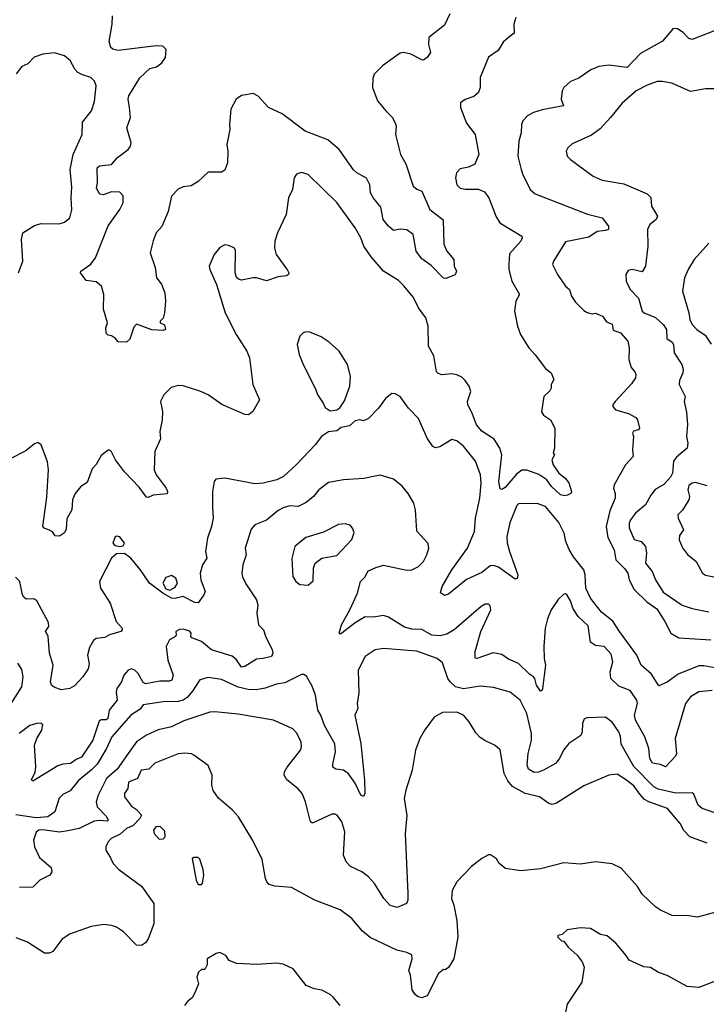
# Model space of a CAD drawing. Extents: x 1933546 to 2138868, y 524910 to 667279.
# Tile 87 of 256: x 1991886 to 1995999, y 569942 to 575842. Entities that reach past the tile are written whole.
import ezdxf

# ---------------------------------------------------------------- set-up
doc = ezdxf.new("R2010")
doc.units = 0

msp = doc.modelspace()

# ---------------------------------------------------------------- linework, layer by layer
at = {"layer": '0CON10XD'}
for points in [[(1994462.6, 575877.4), (1994431.7, 575808.3), (1994336.2, 575735), (1994334.1, 575694.1), (1994346.2, 575645), (1994326.7, 575615), (1994305, 575600), (1994295, 575601.2), (1994230, 575635), (1994185, 575645.6), (1994165, 575641.9), (1994145, 575628.2), (1994060, 575565), (1994010, 575515), (1994001.2, 575488.8), (1994000, 575435), (1994029.2, 575355), (1994078.6, 575295), (1994117.9, 575257.9), (1994135.6, 575225), (1994140.6, 575205), (1994138.1, 575155), (1994167.1, 575035), (1994198.3, 574978.3), (1994242.5, 574845), (1994265, 574826), (1994294.2, 574814.2), (1994343.8, 574703.8), (1994423.6, 574643.6), (1994427.2, 574497.2), (1994445.7, 574455), (1994486, 574405), (1994488, 574365), (1994502.5, 574335), (1994495, 574312.5), (1994439.3, 574290.7), (1994425, 574293.3), (1994350, 574370), (1994295, 574408.6), (1994260.9, 574455), (1994242.5, 574555), (1994205, 574582.5), (1994165, 574586.7), (1994125, 574578.8), (1994094.6, 574604.6), (1994064.4, 574645), (1994048.6, 574718.6), (1994005, 574772), (1993987.1, 574805), (1993982.7, 574852.7), (1993963, 574893), (1993905, 574923.8), (1993885, 574942), (1993799.4, 575065), (1993732.1, 575122.1), (1993595.7, 575175), (1993457.8, 575277.8), (1993377.1, 575315), (1993315, 575384.4), (1993285, 575399.5), (1993215, 575388.6), (1993182.2, 575365), (1993150.6, 575305), (1993143.1, 575215), (1993145.7, 575185), (1993127.5, 575095), (1993133.8, 575055), (1993130, 574985), (1993115, 574940), (1993095, 574928), (1993015, 574928.8), (1992955, 574872), (1992912.7, 574847.3), (1992865, 574841.2), (1992834.3, 574825.7), (1992795.8, 574784.2), (1992775, 574693.3), (1992736.8, 574603.2), (1992704, 574565), (1992685, 574517.5), (1992668, 574445), (1992697, 574357), (1992706.2, 574295), (1992735, 574257.5), (1992755.8, 574205.8), (1992760, 574155), (1992754, 574085), (1992745, 574052.5), (1992726.7, 574035), (1992727.5, 574025), (1992753.6, 574013.6), (1992760, 573985), (1992745, 573980), (1992677.3, 573982.7), (1992585, 574016.7), (1992569.7, 574000.3), (1992545, 573927.5), (1992525, 573910), (1992475, 573912.5), (1992460.7, 573930.7), (1992435, 573947.5), (1992415, 573952.5), (1992404.2, 573964.2), (1992401.4, 573995), (1992412, 574025), (1992387, 574107), (1992389.2, 574195), (1992376, 574245), (1992345, 574271.2), (1992285, 574280), (1992250, 574325), (1992252.5, 574335), (1992312.2, 574377.8), (1992340.6, 574415), (1992415, 574607.5), (1992485.5, 574705), (1992506.5, 574745), (1992506.3, 574786.3), (1992485, 574808.1), (1992435, 574810), (1992385, 574792.5), (1992367.3, 574797.3), (1992357.6, 574807.6), (1992345.7, 574835), (1992352.5, 574865), (1992349.2, 574955), (1992363.2, 574966.8), (1992436.7, 574975), (1992472.8, 575017.2), (1992536.2, 575065), (1992550, 575085), (1992552.9, 575105), (1992528.6, 575195), (1992550, 575255), (1992543.1, 575315), (1992536.5, 575365), (1992540.5, 575385), (1992605, 575493.8), (1992665, 575550), (1992705, 575560), (1992737.3, 575582.7), (1992758.9, 575615), (1992763.8, 575663.8), (1992742.5, 575682.5), (1992704.1, 575685.9), (1992475, 575656.9), (1992443.8, 575665), (1992431.4, 575675), (1992422.1, 575712.1), (1992439.1, 575815), (1992441.1, 575865)], [(1994857.5, 575855), (1994846, 575815), (1994847.7, 575762.3), (1994814.3, 575735.7), (1994782.7, 575707.3), (1994751.7, 575658.3), (1994695, 575616.7), (1994644.3, 575495.7), (1994644, 575435), (1994633.8, 575405), (1994607.4, 575382.6), (1994555, 575362.9), (1994526.1, 575343.9), (1994526.2, 575315), (1994562.1, 575222.1), (1994614, 575155), (1994637.1, 575035), (1994613.3, 574976.7), (1994575, 574957.8), (1994525, 574948.8), (1994503.3, 574925), (1994496.2, 574895), (1994505, 574853.3), (1994525, 574832.5), (1994555, 574825.6), (1994635, 574827.1), (1994670.3, 574810.3), (1994695.5, 574775.5), (1994740.2, 574660.2), (1994762.5, 574625), (1994893.8, 574545), (1994896.2, 574535), (1994887.5, 574515), (1994820.2, 574439.8), (1994815.6, 574375), (1994815.6, 574345), (1994834.4, 574275), (1994880.8, 574195), (1994858.6, 574155), (1994850, 574095), (1994868.5, 574005), (1994885.4, 573955.4), (1994935.8, 573875), (1994975, 573833.8), (1995035, 573751.2), (1995070, 573725), (1995086.7, 573685), (1995070, 573655), (1995070, 573635), (1995062.3, 573617.7), (1995026.2, 573585), (1995012.7, 573492.7), (1995023.1, 573473.1), (1995065.5, 573445), (1995091.8, 573395), (1995089.2, 573275), (1995082.5, 573245), (1995090, 573235), (1995073.8, 573205), (1995081.2, 573175), (1995116.2, 573125), (1995153.3, 573095), (1995175, 573067.5), (1995192.5, 573015), (1995190, 573005), (1995168, 572992), (1995151.2, 572988.8), (1995125, 572994.6), (1995072.7, 573045), (1995043.7, 573083.7), (1994996.5, 573116.5), (1994975, 573124.6), (1994925, 573143.6), (1994895, 573141.8), (1994861.3, 573118.7), (1994795, 573039.2), (1994775, 573026.7), (1994765, 573030), (1994755.5, 573075), (1994773.6, 573233.6), (1994762.5, 573275), (1994727.4, 573327.4), (1994655, 573375.7), (1994622.9, 573415), (1994597.5, 573485), (1994570, 573535), (1994569.4, 573555), (1994588.6, 573615), (1994578.9, 573645), (1994555, 573680.8), (1994535, 573700), (1994505, 573714.3), (1994475, 573719.4), (1994415, 573714.4), (1994392.1, 573722.1), (1994382.1, 573732.1), (1994366.8, 573826.8), (1994335.8, 573885), (1994332.5, 574005), (1994320, 574055), (1994275, 574116.2), (1994245, 574176.7), (1994186.5, 574246.5), (1994155, 574279.2), (1994065.5, 574335.5), (1993990.6, 574420.6), (1993947.8, 574485), (1993928.9, 574535), (1993895.7, 574595), (1993786.2, 574746.2), (1993613.3, 574915), (1993575, 574926), (1993543.9, 574916.1), (1993530, 574895), (1993520, 574825), (1993495.8, 574775), (1993481.4, 574675), (1993430.8, 574565), (1993414.2, 574515), (1993412, 574475), (1993422, 574435), (1993490.5, 574340.5), (1993498.8, 574325), (1993496.7, 574315), (1993485, 574306.2), (1993435, 574300.8), (1993365, 574278), (1993305, 574296), (1993283.9, 574296.1), (1993215, 574281.2), (1993196.2, 574286.2), (1993185, 574297.5), (1993176.1, 574326.1), (1993179.3, 574459.3), (1993173, 574473), (1993139.3, 574489.3), (1993115, 574492.5), (1993085, 574477.5), (1993050, 574435), (1993022, 574365), (1993024.2, 574344.2), (1993064, 574255), (1993116, 574085), (1993182.9, 573955), (1993246.9, 573855), (1993263.1, 573815), (1993282, 573655), (1993322.5, 573565), (1993282.5, 573495), (1993256.4, 573473.6), (1993235, 573476.2), (1993097, 573537), (1993015, 573594.3), (1992965, 573616.9), (1992865, 573647.5), (1992835, 573650), (1992792.7, 573637.3), (1992750, 573595), (1992730, 573555), (1992741.2, 573495), (1992740, 573445), (1992725.7, 573375), (1992729.7, 573330.3), (1992696, 573255), (1992692.5, 573145), (1992704, 573115), (1992764.3, 573035), (1992772, 573015), (1992770, 573000), (1992685, 572992.5), (1992655, 572978), (1992645, 572980), (1992601.7, 573041.7), (1992513.4, 573133.4), (1992460, 573205), (1992435, 573252.5), (1992425, 573262.5), (1992415, 573262.5), (1992375, 573231.2), (1992343.2, 573176.8), (1992320.3, 573149.7), (1992290.3, 573069.7), (1992251.2, 573045), (1992217.8, 573002.2), (1992202.2, 572965), (1992199.2, 572905), (1992169.3, 572850.7), (1992165, 572790), (1992155, 572767.5), (1992125, 572747.5), (1992098.3, 572748.3), (1992083, 572773), (1992064, 572784), (1992032.5, 572795), (1992024.2, 572805), (1992048.7, 572981.3), (1992058.4, 573145), (1992052.6, 573192.6), (1992015, 573293.8), (1991995, 573308), (1991975, 573301.2), (1991922.4, 573257.6), (1991828.6, 573211.4)], [(1996088.3, 575791.7), (1995915, 575724), (1995895, 575728.8), (1995861.2, 575765), (1995827, 575787), (1995801.2, 575788.8), (1995736.4, 575713.6), (1995605, 575638.6), (1995525, 575555.8), (1995415, 575570), (1995355, 575561.9), (1995307.9, 575542.1), (1995235, 575492), (1995185, 575471.2), (1995146.2, 575435), (1995136.2, 575415), (1995128.8, 575365), (1995143.3, 575325), (1995015, 575302.2), (1994963.3, 575285), (1994928, 575265), (1994900.6, 575235), (1994892.2, 575215), (1994890.9, 575165), (1994875.6, 575115), (1994870.5, 575025), (1994891.1, 574945), (1994898.3, 574918.3), (1994944.2, 574825), (1994975, 574799.2), (1995287.6, 574677.6), (1995375.5, 574655.5), (1995413.8, 574605), (1995412.5, 574585), (1995395, 574578), (1995345, 574573.8), (1995295, 574538.9), (1995155, 574511.1), (1995084, 574395), (1995078, 574375), (1995108, 574315), (1995155.8, 574245.8), (1995180, 574225), (1995191.4, 574185), (1995215, 574150), (1995265, 574098.8), (1995285, 574088), (1995315, 574080), (1995335, 574083.3), (1995376.7, 574065), (1995401.2, 574031.2), (1995435, 574016.7), (1995442, 573982), (1995485, 573966), (1995529.2, 573915), (1995537.1, 573875), (1995535.7, 573805.7), (1995548.3, 573758.3), (1995571.7, 573731.7), (1995578, 573715), (1995574.2, 573695.8), (1995550.7, 573659.3), (1995454, 573555), (1995438.8, 573535), (1995438.8, 573525), (1995455, 573504), (1995533, 573483), (1995577.9, 573457.9), (1995587.5, 573445), (1995600, 573395), (1995592.5, 573385), (1995563.4, 573376.6), (1995557.5, 573365), (1995562.9, 573345), (1995557.5, 573265), (1995562, 573225), (1995515, 573174), (1995447.5, 573055), (1995444.2, 573035), (1995453.2, 573003.2), (1995453.5, 572975), (1995420.8, 572899.2), (1995398.6, 572805), (1995409.3, 572739.3), (1995448.2, 572665), (1995458.2, 572605), (1995511.8, 572551.8), (1995529.7, 572525), (1995537.1, 572485), (1995567.8, 572427.8), (1995642.7, 572352.7), (1995702, 572312), (1995750.6, 572235), (1995785.8, 572165), (1995835, 572137.5), (1996025.4, 572125.4)], [(1991878.1, 574325), (1991905.4, 574395), (1991896.2, 574525), (1991905.6, 574565), (1991975, 574609.5), (1992015, 574621.1), (1992121.7, 574618.3), (1992155, 574628), (1992186.2, 574655), (1992197.5, 574702.5), (1992193.9, 574773.9), (1992198.5, 574838.5), (1992188.9, 574945), (1992206.2, 575035), (1992261.1, 575155), (1992262.2, 575227.8), (1992315.8, 575295), (1992335, 575352.5), (1992344, 575445), (1992334.1, 575474.1), (1992312.5, 575495), (1992261.2, 575511.2), (1992235, 575526), (1992216.2, 575545), (1992187.3, 575597.3), (1992155, 575626.2), (1992095, 575644), (1992025, 575636.2), (1991972.3, 575617.7), (1991935, 575577.5), (1991898.8, 575561.2), (1991865, 575516.7)], [(1996065, 575427.1), (1995995, 575426.9), (1995905, 575411.9), (1995792.4, 575462.4), (1995735, 575472.5), (1995705, 575471.5), (1995645, 575450), (1995580, 575415), (1995495, 575342.5), (1995425.8, 575255), (1995362.7, 575187.3), (1995310.6, 575149.4), (1995195, 575098), (1995168.8, 575075), (1995158.8, 575055), (1995166.2, 575025), (1995186.2, 575005), (1995321.2, 574905), (1995375, 574880.6), (1995505, 574859.4), (1995645, 574797.9), (1995666.9, 574776.9), (1995671.8, 574725), (1995706.2, 574665), (1995699.1, 574645), (1995661.1, 574615), (1995647.5, 574585), (1995648.8, 574485), (1995634.2, 574365.8), (1995615, 574331.2), (1995555, 574345.5), (1995531.7, 574338.3), (1995517.5, 574315), (1995520, 574275), (1995542.5, 574225), (1995593.8, 574173.8), (1995615, 574096.2), (1995626.7, 574085), (1995695, 574058.2), (1995743, 574013), (1995760.3, 573985), (1995762.4, 573932.4), (1995795, 573908.9), (1995803.5, 573895), (1995806.2, 573845), (1995851.8, 573775), (1995860.8, 573745), (1995859.1, 573725), (1995839.3, 573680.7), (1995836.7, 573655), (1995872, 573585), (1995866.7, 573555), (1995880.8, 573490.8), (1995886.9, 573416.9), (1995881.5, 573345), (1995889.5, 573305), (1995884.4, 573275), (1995820.2, 573219.8), (1995803, 573197), (1995797.3, 573125), (1995785, 573100.4), (1995745, 573057.3), (1995693.3, 573026.7), (1995666.9, 572993.1), (1995635.3, 572934.7), (1995575, 572885.6), (1995545.5, 572845), (1995537.1, 572825), (1995536.2, 572796.2), (1995566.9, 572726.9), (1995610, 572715), (1995634.5, 572684.5), (1995640.9, 572645), (1995635.5, 572585), (1995674.5, 572535), (1995694.4, 572485), (1995741.5, 572411.5), (1995855, 572333.8), (1995915, 572314.1), (1996015, 572293.5)], [(1996015, 574503.3), (1995926, 574405), (1995891.7, 574348.3), (1995869.2, 574295), (1995855.8, 574215), (1995895.4, 574085), (1995900, 574045), (1995914.5, 574015), (1995941.9, 573985), (1995992.2, 573952.2), (1996028, 573898)], [(1993745, 573497.5), (1993785, 573503.3), (1993803.9, 573516.1), (1993832.1, 573557.9), (1993864.3, 573645), (1993866.9, 573705), (1993849.4, 573775), (1993799.2, 573855), (1993739.8, 573909.8), (1993691.3, 573941.3), (1993625, 573969.2), (1993605, 573972), (1993585, 573966.2), (1993563.8, 573945), (1993548.8, 573895), (1993560, 573835), (1993584.2, 573775), (1993655.8, 573635), (1993671.7, 573591.7), (1993704.2, 573544.2), (1993715, 573517.5), (1993745, 573497.5)], [(1996095, 571950.3), (1995985, 571970.4), (1995955, 571969.1), (1995829.7, 571920.3), (1995765, 571873.1), (1995715, 571850), (1995670.9, 571920.8), (1995609.4, 571975), (1995582.3, 572035), (1995478.5, 572175), (1995438.5, 572238.5), (1995372.2, 572292.2), (1995305.7, 572375.7), (1995278.4, 572435), (1995273.7, 572515), (1995265.3, 572545), (1995202.9, 572622.9), (1995177, 572667), (1995156.8, 572715), (1995147.3, 572765), (1995115, 572829.4), (1995035, 572923.9), (1994985, 572943.5), (1994875, 572940.6), (1994865, 572931.2), (1994822.4, 572827.6), (1994804.6, 572745), (1994807.2, 572707.2), (1994819.5, 572655), (1994869.2, 572515), (1994866.1, 572493.9), (1994855, 572490), (1994755, 572561.3), (1994725, 572571.5), (1994705, 572569.6), (1994655, 572529.7), (1994562.5, 572487.5), (1994455, 572399.2), (1994431.7, 572391.7), (1994407.5, 572407.5), (1994417.1, 572445), (1994475.4, 572545), (1994569.2, 572675), (1994610, 572775), (1994617.5, 572855), (1994642.5, 572975), (1994650.9, 573065), (1994646.8, 573115), (1994616, 573196), (1994545, 573287.1), (1994505, 573317.5), (1994475, 573325.8), (1994403, 573283), (1994376.1, 573276.1), (1994361.2, 573285), (1994326.9, 573335), (1994275, 573452), (1994216, 573515), (1994165, 573583.3), (1994135, 573600), (1994115, 573602.5), (1994078.3, 573571.7), (1994036.2, 573515), (1993975, 573452), (1993945, 573438), (1993923.6, 573443.6), (1993895, 573439.2), (1993861.7, 573408.3), (1993812.3, 573397.7), (1993785, 573378.8), (1993735, 573373.3), (1993693.3, 573345), (1993656.2, 573293.8), (1993543.8, 573176.2), (1993466.2, 573105), (1993426.7, 573085), (1993345, 573064.4), (1993295, 573061.5), (1993113.9, 573093.9), (1993061.7, 573088.3), (1993050.8, 573075), (1993040.8, 573015), (1993041.7, 572921.7), (1993044.4, 572855), (1993035.4, 572804.6), (1993010.6, 572735), (1993000, 572655), (1993007.8, 572615), (1992980.9, 572575), (1992968, 572525), (1992971.2, 572485), (1992996.2, 572415), (1992990, 572395), (1992955, 572347.5), (1992935, 572348.8), (1992865, 572385.8), (1992815, 572374.4), (1992795, 572375.8), (1992742.5, 572405), (1992663.8, 572465), (1992607.3, 572547.3), (1992550.8, 572615), (1992513.5, 572643.5), (1992465, 572642.2), (1992436.9, 572615), (1992364.4, 572475), (1992370.8, 572435), (1992427.5, 572345), (1992464.4, 572235), (1992499.2, 572195), (1992500, 572185), (1992491.2, 572175), (1992423.3, 572155), (1992395, 572140), (1992345, 572134.6), (1992327.9, 572122.1), (1992305, 572080), (1992293.1, 572035), (1992302.1, 571982.1), (1992297, 571953), (1992265, 571903.8), (1992215, 571850), (1992186.4, 571833.6), (1992135, 571826.7), (1992092.3, 571842.3), (1992076.7, 571855), (1992070, 571875), (1992086.1, 571975), (1992063.8, 572045), (1992057.1, 572147.1), (1992040.8, 572175), (1992061.1, 572205), (1992059.1, 572229.1), (1991989.5, 572359.5), (1991970.7, 572370.7), (1991925, 572370), (1991910.9, 572380.9), (1991903.1, 572395), (1991887.5, 572475), (1991860.6, 572500.6)], [(1994095, 572261.2), (1994065, 572271.6), (1994005, 572261.6), (1993955, 572264.5), (1993895, 572228.2), (1993815, 572166.2), (1993805, 572160), (1993800, 572165), (1993812.9, 572215), (1993864.5, 572305), (1993910.6, 572405), (1993927.1, 572475), (1993956.3, 572503.7), (1993972.3, 572537.7), (1994019.8, 572560.3), (1994065, 572572.5), (1994205, 572543.1), (1994235.5, 572544.5), (1994275, 572566), (1994304.3, 572595.7), (1994326, 572635), (1994336, 572675), (1994333.6, 572703.6), (1994266.1, 572776.1), (1994257.1, 572905), (1994246.9, 572945), (1994213.4, 573003.4), (1994177.6, 573047.6), (1994125, 573088.8), (1994045, 573112.5), (1994016.1, 573106.1), (1993947.9, 573092.1), (1993825, 573085.6), (1993735, 573068.1), (1993678.5, 573025), (1993645.8, 572984.2), (1993602.1, 572947.9), (1993555, 572924), (1993505, 572928.7), (1993465, 572917.1), (1993435, 572900.4), (1993365, 572843.3), (1993294.5, 572815.5), (1993271.7, 572788.3), (1993236.9, 572675), (1993243.3, 572635), (1993221.9, 572575), (1993217.1, 572525), (1993221.7, 572501.7), (1993244.5, 572455), (1993304.7, 572364.7), (1993313.1, 572335), (1993305.8, 572285), (1993316, 572215), (1993345.6, 572185), (1993357.8, 572147.8), (1993399.4, 572065), (1993402.9, 572045), (1993395, 572026), (1993345.4, 572014.6), (1993305, 572009.4), (1993235, 571966.7), (1993215, 571962.7), (1993185, 572005.5), (1993158.3, 572028.3), (1993035, 572066.2), (1992974.4, 572115), (1992917.8, 572137.8), (1992911.2, 572145), (1992912.9, 572165), (1992905, 572177.8), (1992865, 572190.5), (1992842.6, 572187.4), (1992821.2, 572175), (1992824, 572155), (1992818.8, 572145), (1992784.2, 572125), (1992762.9, 572085), (1992773.1, 572005), (1992805.6, 571915), (1992796.7, 571885), (1992782.6, 571877.4), (1992725, 571878.9), (1992641.9, 571861.9), (1992625, 571870), (1992595, 571924.4), (1992575.6, 571945), (1992555, 571951.5), (1992535.8, 571945), (1992510.4, 571915), (1992496.8, 571875), (1992468.6, 571835), (1992464.7, 571815), (1992470, 571765), (1992422.5, 571705), (1992414.3, 571655), (1992403.6, 571646.4), (1992375, 571646.2), (1992361.2, 571638.8), (1992324.7, 571525), (1992257.1, 571422.9), (1992225, 571409.4), (1992190, 571385), (1992145, 571380.9), (1992115, 571370.9), (1991965, 571278.8), (1991957, 571287), (1991977.7, 571332.2), (1991983.1, 571365), (1991974.6, 571495), (1991987.9, 571535), (1992018.2, 571585), (1992025, 571616.2), (1992014.4, 571624.4), (1991995, 571626.4), (1991947.3, 571612.7), (1991882, 571565)], [(1996005, 573049.6), (1995935, 573068.8), (1995914, 573065), (1995895, 573050), (1995887.8, 573025), (1995898.5, 572985), (1995895.5, 572965), (1995856.9, 572903.1), (1995828.2, 572875), (1995831.3, 572855), (1995863.3, 572785), (1995838.9, 572751.1), (1995835.7, 572725), (1995856.8, 572676.8), (1995887.4, 572637.4), (1995938.6, 572595), (1995975.8, 572525.8), (1995994.2, 572514.2), (1996055, 572500.5)], [(1993615, 572453.3), (1993645, 572480), (1993646.2, 572555), (1993656.7, 572585), (1993695, 572616.2), (1993785, 572632), (1993875, 572726.7), (1993889.5, 572769.5), (1993880, 572795), (1993865, 572813.3), (1993835, 572821.2), (1993795, 572818), (1993705, 572770.8), (1993600.9, 572739.1), (1993534, 572685), (1993515.9, 572614.1), (1993522, 572505), (1993541.2, 572475), (1993565, 572456.7), (1993615, 572453.3)], [(1992485, 572684.4), (1992505, 572689.2), (1992513.8, 572705), (1992485, 572742.5), (1992465, 572747.5), (1992455, 572740), (1992443.8, 572705), (1992455, 572691.9), (1992485, 572684.4)], [(1992785, 572423.8), (1992818.3, 572441.7), (1992832, 572465), (1992821.2, 572495), (1992795, 572512), (1992760.5, 572499.5), (1992743.8, 572465), (1992760.7, 572430.7), (1992785, 572423.8)], [(1996035, 571821.4), (1995955, 571814.4), (1995904.4, 571785), (1995874.5, 571745), (1995812.9, 571535), (1995820.6, 571445), (1995815, 571428.5), (1995755, 571364.5), (1995725, 571379.1), (1995677.8, 571387.8), (1995661.4, 571415), (1995655.4, 571475), (1995630.4, 571545), (1995575, 571643.8), (1995569.6, 571675), (1995586.6, 571743.4), (1995582.7, 571765), (1995542.9, 571822.9), (1995475, 571848.5), (1995427.1, 571895), (1995422.4, 571935), (1995440, 571995), (1995429.4, 572039.4), (1995388, 572085), (1995335, 572091.1), (1995305, 572112), (1995290.6, 572210.6), (1995231.5, 572265), (1995201.2, 572311.2), (1995185, 572360), (1995165, 572393.8), (1995155, 572401.2), (1995145, 572400), (1995112.1, 572367.9), (1995070, 572305), (1995047.4, 572252.6), (1995033.3, 572195), (1995026.5, 572085), (1995028.2, 572015), (1995036.9, 571975), (1995018.1, 571835), (1995015, 571823.3), (1995005, 571818.8), (1994982.1, 571855), (1994971.4, 571895), (1994963.8, 571903.8), (1994939.4, 571919.4), (1994875, 571984.6), (1994815, 572010), (1994775, 572038.5), (1994722.7, 572047.3), (1994625, 572013.1), (1994615, 572016.7), (1994615.5, 572055), (1994647.8, 572175), (1994708.8, 572305), (1994705, 572330), (1994695, 572340), (1994675, 572340), (1994650, 572325), (1994488.6, 572185), (1994445, 572159.1), (1994405, 572150.3), (1994355, 572154.3), (1994295, 572188.6), (1994235, 572190.6), (1994191, 572201), (1994095, 572261.2)], [(1996087.3, 571077.3), (1995975, 571115.6), (1995951.5, 571135), (1995925, 571202), (1995915, 571209.6), (1995817, 571207), (1995711.5, 571231.5), (1995684.1, 571244.1), (1995565, 571366), (1995490.2, 571500.2), (1995485, 571547.5), (1995475.5, 571575), (1995435, 571632.5), (1995395, 571662), (1995285, 571658.8), (1995267, 571653), (1995256.7, 571625), (1995255.9, 571574.1), (1995247.3, 571552.7), (1995175, 571504.2), (1995144.6, 571465.4), (1995120, 571415), (1995095.9, 571384.1), (1995024.7, 571345.3), (1994993.6, 571333.6), (1994968.3, 571331.7), (1994935, 571351.1), (1994925.4, 571375), (1994931.8, 571445), (1994952.4, 571525), (1994952.9, 571565), (1994924.6, 571685), (1994884.6, 571764.6), (1994825, 571812.9), (1994725, 571840.6), (1994645, 571848.2), (1994545, 571831.8), (1994497.5, 571845), (1994465, 571873.3), (1994450.9, 571895), (1994418.9, 571988.9), (1994386.2, 572015), (1994265, 572058.5), (1994065, 572073.1), (1994015, 572065.8), (1993955, 572026), (1993913.1, 571945), (1993918.6, 571808.6)], [(1991784.6, 571665), (1991898.5, 571845), (1991907.5, 571905), (1991898, 571948), (1991875, 571986)], [(1993918.6, 571808.6), (1993906.7, 571745), (1993912.5, 571715), (1993893.3, 571675), (1993930.5, 571505), (1993952.1, 571285), (1993954.3, 571205), (1993945, 571186.2), (1993930, 571195), (1993896.1, 571266.1), (1993855, 571323.5), (1993826.2, 571345), (1993780, 571350), (1993762.5, 571362.5), (1993761.5, 571381.5), (1993777.9, 571455), (1993773.3, 571503.3), (1993712.7, 571612.7), (1993690, 571675), (1993671.3, 571705), (1993657.9, 571795), (1993638.5, 571848.5), (1993605, 571908), (1993588.3, 571918.3), (1993575, 571917.5), (1993475, 571867.8), (1993425, 571860.5), (1993357.1, 571837.1), (1993303.5, 571826.5), (1993255, 571827.5), (1993195, 571842.9), (1993095, 571889.1), (1993015, 571900.5), (1992964.5, 571885.5), (1992920.9, 571819.1), (1992889, 571781), (1992865, 571764.6), (1992835, 571756.1), (1992745, 571754.6), (1992625, 571736.5), (1992608.6, 571711.4), (1992550.9, 571675), (1992437.7, 571545), (1992405.7, 571474.3), (1992349.6, 571380.4), (1992315, 571344), (1992237.7, 571282.3), (1992188.6, 571221.4), (1992145, 571199.4), (1992122.2, 571177.8), (1992097.1, 571095), (1992055, 571066.2), (1991985, 571058.9), (1991861.9, 571078.1)], [(1996005, 570906.7), (1995901.2, 570945), (1995863.8, 570983.8), (1995842.5, 571025), (1995766, 571115), (1995655, 571155.3), (1995630, 571170), (1995600.2, 571200.2), (1995565, 571250.5), (1995515, 571289.5), (1995465, 571320.5), (1995415, 571314.4), (1995265, 571251.9), (1995102.4, 571147.6), (1995075, 571140), (1995055, 571144.3), (1995000, 571185), (1994914, 571205), (1994837.4, 571247.4), (1994811.1, 571281.1), (1994789.1, 571325), (1994765, 571466.2), (1994735, 571492), (1994671.7, 571521.7), (1994645, 571541.2), (1994618.3, 571568.3), (1994578, 571635), (1994545.4, 571675.4), (1994505, 571692.9), (1994419.7, 571690.3), (1994368, 571662), (1994313, 571587), (1994284, 571535), (1994257.5, 571465), (1994236.2, 571345), (1994198.8, 571225), (1994190, 571175), (1994204.2, 571074.2), (1994194.3, 570965), (1994211.4, 570605), (1994210.8, 570565), (1994204, 570546), (1994147.3, 570522.7), (1994104.6, 570534.6), (1994067.1, 570575), (1994012.2, 570665), (1993975.9, 570705.9), (1993935.3, 570735.3), (1993867.6, 570767.6), (1993841.4, 570795), (1993825.6, 570835.6), (1993834.4, 570975), (1993815, 571036.2), (1993788.8, 571075), (1993775, 571082), (1993755, 571082), (1993645, 571028.8), (1993635, 571030), (1993627, 571043), (1993597.8, 571155), (1993578.1, 571205), (1993555, 571232.9), (1993486.4, 571286.4), (1993470.8, 571315), (1993472.9, 571335), (1993487.4, 571362.6), (1993567.5, 571465), (1993574.3, 571485), (1993571.4, 571515), (1993545, 571568.8), (1993523, 571593), (1993406.7, 571645), (1993195, 571680), (1993054.5, 571694.5), (1993025, 571692.3), (1992868.5, 571641.5), (1992795, 571603.8), (1992715, 571587.5), (1992645, 571554.6), (1992584.7, 571515.3), (1992534.8, 571445.3), (1992469.9, 571350.1), (1992406.2, 571295), (1992355.5, 571195), (1992344.5, 571155), (1992349.6, 571125), (1992405, 571068.2), (1992415.4, 571045), (1992410.9, 571039.1), (1992365, 571043.6), (1992331.5, 571038.5), (1992242, 570995), (1992175, 570980.4), (1992125, 570973.9), (1992025, 570988.2), (1992000, 570985), (1991985, 570973.8), (1991968.1, 570925), (1991974.4, 570885), (1992005, 570822), (1992075, 570762.5), (1992078.8, 570735), (1992066.7, 570715), (1992006.2, 570685), (1991965, 570644.2), (1991885, 570641.9)], [(1996056.4, 570493.6), (1995990, 570475), (1995945, 570463.8), (1995895, 570471.2), (1995795, 570474), (1995725, 570506), (1995695, 570526.2), (1995615, 570601.2), (1995586.8, 570646.8), (1995488.3, 570758.3), (1995435, 570784), (1995335, 570795.7), (1995245, 570781.4), (1995145, 570788.8), (1995005, 570754.2), (1994888.3, 570741.7), (1994796.4, 570756.4), (1994757.5, 570785), (1994743, 570813), (1994707, 570837), (1994695, 570837.5), (1994653.9, 570816.1), (1994593, 570767), (1994504.4, 570675.6), (1994475.9, 570624.1), (1994472.5, 570575), (1994487.1, 570535), (1994505.7, 570445), (1994511.4, 570345), (1994486, 570215), (1994455, 570162.5), (1994435, 570147.5), (1994425, 570150), (1994395, 570126.2), (1994327.7, 569992.3), (1994295, 569980), (1994268.3, 569988.3), (1994252.2, 570002.2), (1994237.9, 570027.9), (1994226.9, 570116.9), (1994216.7, 570145), (1994236.7, 570215), (1994235, 570237.5), (1994205, 570252.5), (1994145, 570266.2), (1993985, 570342.5), (1993940.2, 570380.2), (1993875, 570456.2), (1993805, 570508.8), (1993655, 570566.2), (1993515, 570641.2), (1993415, 570649.2), (1993380.3, 570660.3), (1993366, 570675), (1993358.6, 570695), (1993338.8, 570808.8), (1993282.7, 570922.7), (1993196.2, 571065), (1993160, 571105), (1993077.3, 571177.3), (1993045, 571222.5), (1993036.7, 571255), (1993038.8, 571315), (1993015, 571372.5), (1992930, 571435), (1992915, 571442.5), (1992875, 571446.7), (1992835, 571443.1), (1992695, 571386.5), (1992659.6, 571350.4), (1992614.6, 571345), (1992590.9, 571295), (1992537, 571273), (1992533.9, 571235), (1992514.6, 571205), (1992514.7, 571184.7), (1992555, 571128.5), (1992585, 571110), (1992615.9, 571075), (1992606.6, 571055), (1992566.4, 571013.6), (1992525, 570995.3), (1992488.3, 570961.7), (1992433.1, 570935), (1992415.6, 570915), (1992402.9, 570885), (1992402.9, 570865), (1992429.4, 570819.4)], [(1992721.7, 570931.7), (1992745, 570932.5), (1992757.5, 570945), (1992755, 570980), (1992727, 571007), (1992702.5, 571005), (1992687.5, 570985), (1992692.5, 570965), (1992721.7, 570931.7)], [(1992429.4, 570819.4), (1992446, 570785), (1992479.3, 570749.3), (1992615, 570648.8), (1992690, 570545), (1992689.2, 570425), (1992655.7, 570334.3), (1992639.7, 570310.3), (1992615, 570294), (1992585, 570296), (1992507, 570377), (1992465, 570404.3), (1992435, 570414.4), (1992390.9, 570419.1), (1992315, 570408.1), (1992185, 570362.9), (1992139.3, 570330.7), (1992085, 570258.8), (1992065, 570248), (1992035, 570248.8), (1991933.3, 570315), (1991865, 570340.8)], [(1992975, 570660), (1992981.7, 570668.3), (1992990, 570715), (1992985, 570750), (1992965, 570812.5), (1992955, 570822.5), (1992928.3, 570821.7), (1992920, 570815), (1992943.3, 570685), (1992955, 570660), (1992975, 570660)], [(1996095, 570097.1), (1995955, 570042.5), (1995885, 570048), (1995765, 570113.8), (1995713, 570133), (1995665, 570163.3), (1995625, 570166.7), (1995536.4, 570206.4), (1995520, 570235), (1995457.7, 570307.7), (1995405, 570352.5), (1995365, 570360), (1995305, 570396.7), (1995245, 570400), (1995165, 570387.5), (1995135, 570360), (1995110, 570355), (1995110, 570345), (1995131.7, 570321.7), (1995145, 570320), (1995172.5, 570285), (1995226.4, 570236.4), (1995256.2, 570196.2), (1995267.5, 570165), (1995253.3, 570075), (1995165, 569942.5), (1995150, 569865)], [(1993806, 569935), (1993763.3, 569985), (1993745, 570001.2), (1993695, 570026.2), (1993650, 570035), (1993602.5, 570055), (1993523.9, 570153.9), (1993465, 570182), (1993425, 570188), (1993305, 570180), (1993185, 570186.7), (1993140, 570205), (1993120, 570235), (1993085, 570252.5), (1993063.3, 570246.7), (1993010, 570215), (1993008.3, 570178.3), (1992995, 570150), (1992975, 570150), (1992957.5, 570135), (1992946.7, 570105), (1992957.5, 570065), (1992935, 570010), (1992919.3, 569980.7), (1992890.7, 569959.3), (1992872.5, 569935)]]:
    msp.add_lwpolyline(points, dxfattribs=at)

doc.saveas('drawing.dxf')
